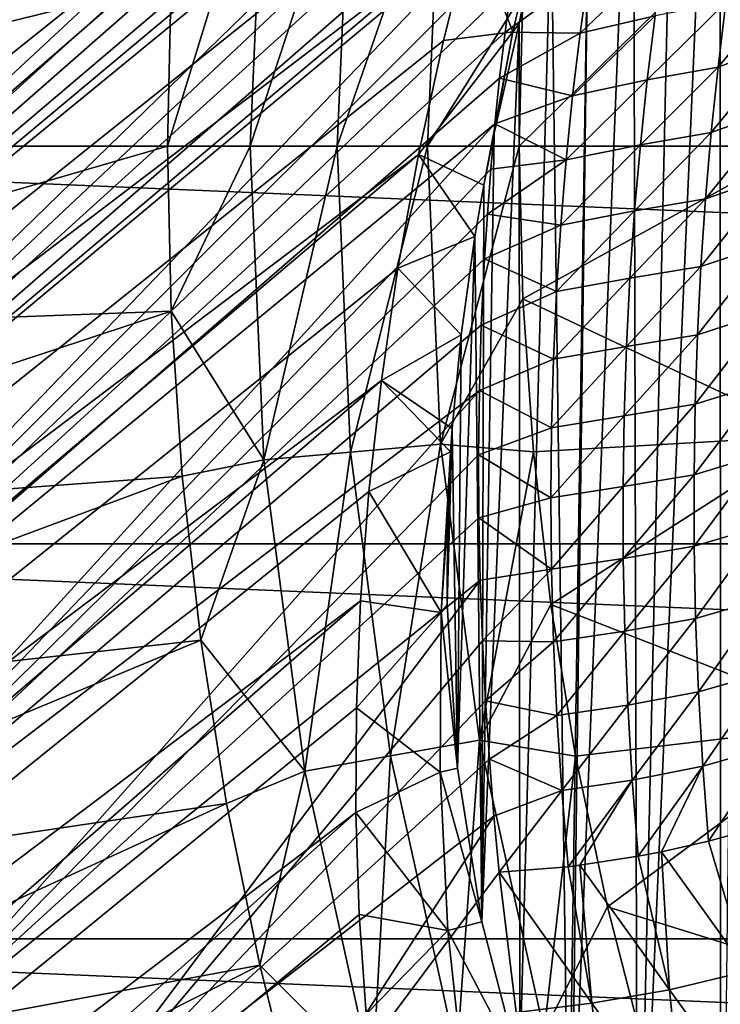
# Model space of a CAD drawing. Header units: metres. Extents: x -82 to 82, y -313 to 40.
# Tile 192 of 256: x -32.65 to -26.68, y -7.32 to 1.08. Entities that reach past the tile are written whole.
import ezdxf

# ---------------------------------------------------------------- set-up
doc = ezdxf.new("R2010")
doc.units = ezdxf.units.M
doc.layers.add('solid_505278_SW0001_CCC', color=7, linetype='CONTINUOUS')

msp = doc.modelspace()

# ---------------------------------------------------------------- linework, layer by layer
at = {"layer": 'solid_505278_SW0001_CCC'}
for points in [[(-24.399204, 11.825222, 22.163069), (-46.085339, -6.391057, 41.571404), (-45.347614, -5.772033, 42.946751)], [(-24.399204, 11.825222, 22.163069), (-24.414347, 11.792377, 21.751451), (-46.085339, -6.391057, 41.571404)], [(-24.414347, 11.792377, 21.751451), (-24.443445, 11.738517, 21.373863), (-46.085339, -6.391057, 41.571404)], [(-24.40004, 11.834177, 22.617208), (-24.399204, 11.825222, 22.163069), (-45.347614, -5.772033, 42.946751)], [(-24.419889, 11.814766, 23.12499), (-24.40004, 11.834177, 22.617208), (-45.347614, -5.772033, 42.946751)], [(-24.463089, 11.760331, 23.701271), (-24.419889, 11.814766, 23.12499), (-45.347614, -5.772033, 42.946751)], [(-24.535744, 11.661109, 24.365791), (-24.463089, 11.760331, 23.701271), (-45.347614, -5.772033, 42.946751)], [(-24.443445, 11.738517, 21.373863), (-24.485176, 11.665363, 21.023468), (-46.085339, -6.391057, 41.571404)], [(-24.485176, 11.665363, 21.023468), (-24.538759, 11.573708, 20.694605), (-46.085339, -6.391057, 41.571404)], [(-24.535744, 11.661109, 24.365791), (-45.347614, -5.772033, 42.946751), (-44.498169, -5.296072, 44.312996)], [(-24.585245, 11.590952, 24.737291), (-24.535744, 11.661109, 24.365791), (-44.498169, -5.296072, 44.312996)], [(-24.64493, 11.504698, 25.137722), (-24.585245, 11.590952, 24.737291), (-44.498169, -5.296072, 44.312996)], [(-24.538759, 11.573708, 20.694605), (-24.603949, 11.463471, 20.382605), (-46.085339, -6.391057, 41.571404)], [(-24.715132, 11.401088, 25.568035), (-24.64493, 11.504698, 25.137722), (-44.498169, -5.296072, 44.312996)], [(-24.603949, 11.463471, 20.382605), (-24.680977, 11.333761, 20.08354), (-46.085339, -6.391057, 41.571404)], [(-24.797245, 11.277765, 26.030989), (-24.715132, 11.401088, 25.568035), (-44.498169, -5.296072, 44.312996)], [(-24.680977, 11.333761, 20.08354), (-46.701576, -7.144948, 40.205154), (-46.085339, -6.391057, 41.571404)], [(-24.680977, 11.333761, 20.08354), (-24.770489, 11.182925, 19.794136), (-46.701576, -7.144948, 40.205154)], [(-24.891497, 11.133302, 26.527742), (-24.797245, 11.277765, 26.030989), (-44.498169, -5.296072, 44.312996)], [(-24.770489, 11.182925, 19.794136), (-24.873524, 11.008508, 19.511568), (-46.701576, -7.144948, 40.205154)], [(-24.891497, 11.133302, 26.527742), (-44.498169, -5.296072, 44.312996), (-43.545929, -4.968073, 45.655872)], [(-24.998737, 10.965531, 27.060566), (-24.891497, 11.133302, 26.527742), (-43.545929, -4.968073, 45.655872)], [(-24.873524, 11.008508, 19.511568), (-24.991585, 10.807069, 19.233332), (-46.701576, -7.144948, 40.205154)], [(-25.119638, 10.772171, 27.632076), (-24.998737, 10.965531, 27.060566), (-43.545929, -4.968073, 45.655872)], [(-24.991585, 10.807069, 19.233332), (-25.126675, 10.574016, 18.957235), (-46.701576, -7.144948, 40.205154)], [(-25.254251, 10.551459, 28.243357), (-25.119638, 10.772171, 27.632076), (-43.545929, -4.968073, 45.655872)], [(-25.126675, 10.574016, 18.957235), (-47.189945, -8.025766, 38.862278), (-46.701576, -7.144948, 40.205154)], [(-25.126675, 10.574016, 18.957235), (-25.28129, 10.303438, 18.681427), (-47.189945, -8.025766, 38.862278)], [(-25.403446, 10.300187, 28.89863), (-25.254251, 10.551459, 28.243357), (-43.545929, -4.968073, 45.655872)], [(-25.28129, 10.303438, 18.681427), (-25.458252, 9.988089, 18.404537), (-47.189945, -8.025766, 38.862278)], [(-25.567055, 10.016045, 29.599665), (-25.403446, 10.300187, 28.89863), (-43.545929, -4.968073, 45.655872)], [(-25.567055, 10.016045, 29.599665), (-43.545929, -4.968073, 45.655872), (-42.50259, -4.792206, 46.958755)], [(-25.684334, 9.806628, 30.094337), (-25.567055, 10.016045, 29.599665), (-42.50259, -4.792206, 46.958755)], [(-25.458252, 9.988089, 18.404537), (-25.660833, 9.618877, 18.125546), (-47.189945, -8.025766, 38.862278)], [(-25.807997, 9.580275, 30.611485), (-25.684334, 9.806628, 30.094337), (-42.50259, -4.792206, 46.958755)], [(-25.660833, 9.618877, 18.125546), (-25.892649, 9.184609, 17.844055), (-47.189945, -8.025766, 38.862278)], [(-25.93828, 9.335122, 31.153933), (-25.807997, 9.580275, 30.611485), (-42.50259, -4.792206, 46.958755)], [(-26.07469, 9.071055, 31.719942), (-25.93828, 9.335122, 31.153933), (-42.50259, -4.792206, 46.958755)], [(-25.892649, 9.184609, 17.844055), (-47.544315, -9.022715, 37.559395), (-47.189945, -8.025766, 38.862278)], [(-25.892649, 9.184609, 17.844055), (-26.15667, 8.673134, 17.5611), (-47.544315, -9.022715, 37.559395)], [(-26.217686, 8.784865, 32.315037), (-26.07469, 9.071055, 31.719942), (-42.50259, -4.792206, 46.958755)], [(-26.217686, 8.784865, 32.315037), (-42.50259, -4.792206, 46.958755), (-41.380653, -4.770455, 48.206146)], [(-26.368353, 8.472589, 32.944725), (-26.217686, 8.784865, 32.315037), (-41.380653, -4.770455, 48.206146)], [(-26.15667, 8.673134, 17.5611), (-26.301878, 8.383618, 17.41954), (-47.544315, -9.022715, 37.559395)], [(-26.524223, 8.136744, 33.60162), (-26.368353, 8.472589, 32.944725), (-41.380653, -4.770455, 48.206146)], [(-26.301878, 8.383618, 17.41954), (-26.455378, 8.070251, 17.27841), (-47.544315, -9.022715, 37.559395)], [(-26.455378, 8.070251, 17.27841), (-47.760555, -10.123828, 36.312004), (-47.544315, -9.022715, 37.559395)], [(-26.455378, 8.070251, 17.27841), (-26.987282, 6.926168, 16.854023), (-47.760555, -10.123828, 36.312004)], [(-26.6819, 7.781215, 34.276932), (-26.524223, 8.136744, 33.60162), (-41.380653, -4.770455, 48.206146)], [(-26.842745, 7.402322, 34.975056), (-26.6819, 7.781215, 34.276932), (-41.380653, -4.770455, 48.206146)], [(-26.842745, 7.402322, 34.975056), (-41.380653, -4.770455, 48.206146), (-40.192127, -4.903139, 49.384624)], [(-26.999832, 7.012664, 35.672523), (-26.842745, 7.402322, 34.975056), (-40.192127, -4.903139, 49.384624)], [(-27.150919, 6.617339, 36.360363), (-26.999832, 7.012664, 35.672523), (-40.192127, -4.903139, 49.384624)], [(-26.987282, 6.926168, 16.854023), (-27.285824, 6.237528, 16.651392), (-47.760555, -10.123828, 36.312004)], [(-27.296686, 6.215088, 37.040901), (-27.150919, 6.617339, 36.360363), (-40.192127, -4.903139, 49.384624)], [(-26.675877, -11.415083, 15), (-26.680199, 5.944746, 15), (-26.466429, 6.433472, 15)], [(-27.285824, 6.237528, 16.651392), (-47.836273, -11.31734, 35.13353), (-47.760555, -10.123828, 36.312004)], [(-27.285824, 6.237528, 16.651392), (-27.598259, 5.472387, 16.461166), (-47.836273, -11.31734, 35.13353)], [(-27.434256, 5.811884, 37.705105), (-27.296686, 6.215088, 37.040901), (-40.192127, -4.903139, 49.384624)], [(-27.384909, -10.23778, 15), (-27.042322, 5.082433, 15), (-26.680199, 5.944746, 15)], [(-26.675877, -11.415083, 15), (-27.384909, -10.23778, 15), (-26.680199, 5.944746, 15)], [(-27.564514, 5.407162, 38.354309), (-27.434256, 5.811884, 37.705105), (-40.192127, -4.903139, 49.384624)], [(-27.598259, 5.472387, 16.461166), (-27.91514, 4.639678, 16.288202), (-47.836273, -11.31734, 35.13353)], [(-27.564514, 5.407162, 38.354309), (-40.192127, -4.903139, 49.384624), (-38.952679, -5.188478, 50.478672)], [(-27.68718, 5.001228, 38.988853), (-27.564514, 5.407162, 38.354309), (-38.952679, -5.188478, 50.478672)], [(-27.384909, -10.23778, 15), (-27.420057, 4.119402, 15), (-27.042322, 5.082433, 15)], [(-27.802263, 4.594431, 39.608742), (-27.68718, 5.001228, 38.988853), (-38.952679, -5.188478, 50.478672)], [(-27.91514, 4.639678, 16.288202), (-47.770496, -12.587506, 34.039482), (-47.836273, -11.31734, 35.13353)], [(-27.91514, 4.639678, 16.288202), (-28.226326, 3.751992, 16.136257), (-47.770496, -12.587506, 34.039482)], [(-27.90999, 4.187252, 40.213665), (-27.802263, 4.594431, 39.608742), (-38.952679, -5.188478, 50.478672)], [(-28.010035, 3.780745, 40.802685), (-27.90999, 4.187252, 40.213665), (-38.952679, -5.188478, 50.478672)], [(-27.949022, -9.060345, 15), (-27.789658, 3.085094, 15), (-27.420057, 4.119402, 15)], [(-27.384909, -10.23778, 15), (-27.949022, -9.060345, 15), (-27.420057, 4.119402, 15)], [(-28.010035, 3.780745, 40.802685), (-38.952679, -5.188478, 50.478672), (-37.674995, -5.623546, 51.4771)], [(-28.102737, 3.375122, 41.375946), (-28.010035, 3.780745, 40.802685), (-37.674995, -5.623546, 51.4771)], [(-28.226326, 3.751992, 16.136257), (-28.522213, 2.824004, 16.007748), (-47.770496, -12.587506, 34.039482)], [(-39.855892, 3.392345, -279.5), (40, 0, -279.5), (-40, 0, -279.5)], [(-39.855892, 3.392345, -279.5), (39.855892, 3.392345, -279.5), (40, 0, -279.5)], [(-28.188229, 2.970573, 41.933693), (-28.102737, 3.375122, 41.375946), (-37.674995, -5.623546, 51.4771)], [(-27.973604, -9.00159, 15), (-28.12125, 2.038386, 15), (-27.789658, 3.085094, 15)], [(-27.949022, -9.060345, 15), (-27.973604, -9.00159, 15), (-27.789658, 3.085094, 15)], [(-28.266645, 2.567394, 42.475975), (-28.188229, 2.970573, 41.933693), (-37.674995, -5.623546, 51.4771)], [(-28.522213, 2.824004, 16.007748), (-28.794975, 1.869844, 15.903681), (-47.770496, -12.587506, 34.039482)], [(-30.571627, 2.674671, -257.956726), (-31.360697, 1.408367, -258.303833), (-31.392305, 0, -258.303833)], [(-30.571627, 2.674671, -257.956726), (-31.392305, 0, -258.303833), (-30.688406, 0, -257.956726)], [(-29.830513, 2.609832, -257.704254), (-30.571627, 2.674671, -257.956726), (-30.688406, 0, -257.956726)], [(-29.830513, 2.609832, -257.704254), (-30.688406, 0, -257.956726), (-29.94446, 0, -257.704254)], [(-29.062889, 2.542673, -257.551117), (-29.830513, 2.609832, -257.704254), (-29.94446, 0, -257.704254)], [(-28.338234, 2.165847, 43.002872), (-28.266645, 2.567394, 42.475975), (-37.674995, -5.623546, 51.4771)], [(-29.062889, 2.542673, -257.551117), (-29.94446, 0, -257.704254), (-29.173904, 0, -257.551117)], [(-29.062889, 2.542673, -257.551117), (-29.173904, 0, -257.551117), (-28.362389, 1.303037, -257.5)], [(-25.882271, 2.471432, -257.5), (-28.362389, 1.303037, -257.5), (-28.392305, 0, -257.5)], [(-26, 0, -257.5), (-25.882271, 2.471432, -257.5), (-28.392305, 0, -257.5)], [(-28.446243, 0.97361, 15.053558), (-28.794975, 1.869844, 15.903681), (-28.145662, 2.264477, 15.153459)], [(-28.446243, 0.97361, 15.053558), (-28.145662, 2.264477, 15.153459), (-28.39287, 1.044979, 15)], [(-28.145662, 2.264477, 15.153459), (-28.12125, 2.038386, 15), (-28.39287, 1.044979, 15)], [(-28.338234, 2.165847, 43.002872), (-37.674995, -5.623546, 51.4771), (-36.375652, -6.202733, 52.36692)], [(-28.403173, 1.766146, 43.514542), (-28.338234, 2.165847, 43.002872), (-36.375652, -6.202733, 52.36692)], [(-28.387667, -7.8601, 15), (-28.39287, 1.044979, 15), (-28.12125, 2.038386, 15)], [(-27.973604, -9.00159, 15), (-28.387667, -7.8601, 15), (-28.12125, 2.038386, 15)], [(-28.794975, 1.869844, 15.903681), (-47.563908, -13.921329, 33.041054), (-47.770496, -12.587506, 34.039482)], [(-28.794975, 1.869844, 15.903681), (-29.038921, 0.901737, 15.823969), (-47.563908, -13.921329, 33.041054)], [(-28.446243, 0.97361, 15.053558), (-29.038921, 0.901737, 15.823969), (-28.794975, 1.869844, 15.903681)], [(-28.46163, 1.368612, 44.01099), (-28.403173, 1.766146, 43.514542), (-36.375652, -6.202733, 52.36692)], [(-31.360697, 1.408367, -258.303833), (-36.964783, 1.613924, -261.541443), (-37, 0, -261.541443)], [(-27.872841, 0.964681, 44.630257), (-27.233601, 1.111851, 44.705132), (-27.15729, 1.648152, 44.102726)], [(-27.872841, 0.964681, 44.630257), (-27.15729, 1.648152, 44.102726), (-27.799858, 1.490752, 44.015133)], [(-27.799858, 1.490752, 44.015133), (-28.46163, 1.368612, 44.01099), (-28.513885, 0.973342, 44.4925)], [(-27.872841, 0.964681, 44.630257), (-27.799858, 1.490752, 44.015133), (-28.513885, 0.973342, 44.4925)], [(-26.051323, 1.454548, 45.130932), (-26.630426, 1.223612, 44.929951), (-26.69705, 0.673887, 45.501839)], [(-26.116629, 0.895082, 45.689396), (-26.051323, 1.454548, 45.130932), (-26.69705, 0.673887, 45.501839)], [(-31.360697, 1.408367, -258.303833), (-37, 0, -261.541443), (-31.392305, 0, -258.303833)], [(-28.513885, 0.973342, 44.4925), (-28.46163, 1.368612, 44.01099), (-36.375652, -6.202733, 52.36692)], [(-29.173904, 0, -257.551117), (-28.392305, 0, -257.5), (-28.362389, 1.303037, -257.5)], [(-27.301245, 0.566464, 45.298729), (-26.69705, 0.673887, 45.501839), (-26.630426, 1.223612, 44.929951)], [(-27.233601, 1.111851, 44.705132), (-27.301245, 0.566464, 45.298729), (-26.630426, 1.223612, 44.929951)], [(-27.93713, 0.428843, 45.236885), (-27.301245, 0.566464, 45.298729), (-27.233601, 1.111851, 44.705132)], [(-27.93713, 0.428843, 45.236885), (-27.233601, 1.111851, 44.705132), (-27.872841, 0.964681, 44.630257)], [(-28.710794, -6.61439, 15), (-28.606955, 0.111655, 15), (-28.39287, 1.044979, 15)], [(-28.387667, -7.8601, 15), (-28.710794, -6.61439, 15), (-28.39287, 1.044979, 15)], [(-28.446243, 0.97361, 15.053558), (-28.39287, 1.044979, 15), (-28.606955, 0.111655, 15)], [(-28.560106, 0.580571, 44.959183), (-28.513885, 0.973342, 44.4925), (-36.375652, -6.202733, 52.36692)], [(-28.446243, 0.97361, 15.053558), (-28.694395, -0.334098, 15), (-29.250359, -0.070497, 15.767842)], [(-28.446243, 0.97361, 15.053558), (-29.250359, -0.070497, 15.767842), (-29.038921, 0.901737, 15.823969)], [(-28.446243, 0.97361, 15.053558), (-28.606955, 0.111655, 15), (-28.694395, -0.334098, 15)], [(-27.872841, 0.964681, 44.630257), (-28.513885, 0.973342, 44.4925), (-28.560106, 0.580571, 44.959183)], [(-27.93713, 0.428843, 45.236885), (-27.872841, 0.964681, 44.630257), (-28.560106, 0.580571, 44.959183)], [(-29.038921, 0.901737, 15.823969), (-29.250359, -0.070497, 15.767842), (-47.563908, -13.921329, 33.041054)], [(-26.116629, 0.895082, 45.689396), (-26.69705, 0.673887, 45.501839), (-26.754938, 0.115842, 46.064064)], [(-26.17329, 0.327983, 46.237919), (-26.116629, 0.895082, 45.689396), (-26.754938, 0.115842, 46.064064)], [(-27.359924, 0.011856, 45.88282), (-26.754938, 0.115842, 46.064064), (-26.69705, 0.673887, 45.501839)], [(-27.301245, 0.566464, 45.298729), (-27.359924, 0.011856, 45.88282), (-26.69705, 0.673887, 45.501839)], [(-28.600492, 0.190526, 45.41116), (-28.560106, 0.580571, 44.959183), (-36.375652, -6.202733, 52.36692)], [(-27.93713, 0.428843, 45.236885), (-28.560106, 0.580571, 44.959183), (-28.600492, 0.190526, 45.41116)], [(-27.992432, -0.11692, 45.834332), (-27.359924, 0.011856, 45.88282), (-27.301245, 0.566464, 45.298729)], [(-27.992432, -0.11692, 45.834332), (-27.301245, 0.566464, 45.298729), (-27.93713, 0.428843, 45.236885)], [(-27.992432, -0.11692, 45.834332), (-27.93713, 0.428843, 45.236885), (-28.600492, 0.190526, 45.41116)], [(-26.17329, 0.327983, 46.237919), (-26.754938, 0.115842, 46.064064), (-26.80378, -0.450615, 46.615887)], [(-26.220989, -0.246817, 46.775772), (-26.17329, 0.327983, 46.237919), (-26.80378, -0.450615, 46.615887)], [(-28.600492, 0.190526, 45.41116), (-36.375652, -6.202733, 52.36692), (-35.068981, -6.919559, 53.138409)], [(-28.635345, -0.196711, 45.848717), (-28.600492, 0.190526, 45.41116), (-35.068981, -6.919559, 53.138409)], [(-27.992432, -0.11692, 45.834332), (-28.600492, 0.190526, 45.41116), (-28.635345, -0.196711, 45.848717)], [(-28.710794, -6.61439, 15), (-28.694395, -0.334098, 15), (-28.606955, 0.111655, 15)], [(-27.409323, -0.552096, 46.456665), (-26.80378, -0.450615, 46.615887), (-26.754938, 0.115842, 46.064064)], [(-27.359924, 0.011856, 45.88282), (-27.409323, -0.552096, 46.456665), (-26.754938, 0.115842, 46.064064)], [(-30.688406, 0, -257.956726), (-31.392305, 0, -258.303833), (-31.360697, -1.408363, -258.303833)], [(-30.571627, -2.674671, -257.956726), (-30.688406, 0, -257.956726), (-31.360697, -1.408363, -258.303833)], [(-29.94446, 0, -257.704254), (-30.688406, 0, -257.956726), (-30.571627, -2.674671, -257.956726)], [(-29.830513, -2.609832, -257.704254), (-29.94446, 0, -257.704254), (-30.571627, -2.674671, -257.956726)], [(-29.173904, 0, -257.551117), (-29.94446, 0, -257.704254), (-29.830513, -2.609832, -257.704254)], [(-29.062889, -2.542673, -257.551117), (-29.173904, 0, -257.551117), (-29.830513, -2.609832, -257.704254)], [(-29.062889, -2.542673, -257.551117), (-28.392305, 0, -257.5), (-29.173904, 0, -257.551117)], [(-26, 0, -257.5), (-28.392305, 0, -257.5), (-28.362389, -1.303031, -257.5)], [(-25.882271, -2.471432, -257.5), (-26, 0, -257.5), (-28.362389, -1.303031, -257.5)], [(-28.038443, -0.672757, 46.421852), (-27.409323, -0.552096, 46.456665), (-27.359924, 0.011856, 45.88282)], [(-28.038443, -0.672757, 46.421852), (-27.359924, 0.011856, 45.88282), (-27.992432, -0.11692, 45.834332)], [(-29.250359, -0.070497, 15.767842), (-47.219147, -15.301506, 32.15123), (-47.563908, -13.921329, 33.041054)], [(-29.250359, -0.070497, 15.767842), (-29.427204, -1.039332, 15.734186), (-47.219147, -15.301506, 32.15123)], [(39.855892, -3.392345, -279.5), (-39.855892, -3.392345, -279.5), (-40, 0, -279.5)], [(40, 0, -279.5), (39.855892, -3.392345, -279.5), (-40, 0, -279.5)], [(-31.392305, 0, -258.303833), (-37, 0, -261.541443), (-36.964787, -1.613876, -261.541443)], [(-31.360697, -1.408363, -258.303833), (-31.392305, 0, -258.303833), (-36.964787, -1.613876, -261.541443)], [(-29.250359, -0.070497, 15.767842), (-28.770296, -0.770504, 15), (-29.427204, -1.039332, 15.734186)], [(-29.250359, -0.070497, 15.767842), (-28.694395, -0.334098, 15), (-28.770296, -0.770504, 15)], [(-29.062889, -2.542673, -257.551117), (-28.362389, -1.303031, -257.5), (-28.392305, 0, -257.5)], [(-27.992432, -0.11692, 45.834332), (-28.635345, -0.196711, 45.848717), (-28.664743, -0.580826, 46.271881)], [(-28.038443, -0.672757, 46.421852), (-27.992432, -0.11692, 45.834332), (-28.664743, -0.580826, 46.271881)], [(-28.664743, -0.580826, 46.271881), (-28.635345, -0.196711, 45.848717), (-35.068981, -6.919559, 53.138409)], [(-26.220989, -0.246817, 46.775772), (-26.80378, -0.450615, 46.615887), (-26.84326, -1.025556, 47.156494)], [(-26.259401, -0.829358, 47.302139), (-26.220989, -0.246817, 46.775772), (-26.84326, -1.025556, 47.156494)], [(-28.710794, -6.61439, 15), (-28.770296, -0.770504, 15), (-28.694395, -0.334098, 15)], [(-27.449123, -1.125502, 47.019417), (-26.84326, -1.025556, 47.156494), (-26.80378, -0.450615, 46.615887)], [(-27.409323, -0.552096, 46.456665), (-27.449123, -1.125502, 47.019417), (-26.80378, -0.450615, 46.615887)], [(-28.689016, -0.96176, 46.680954), (-28.664743, -0.580826, 46.271881), (-35.068981, -6.919559, 53.138409)], [(-28.038443, -0.672757, 46.421852), (-28.664743, -0.580826, 46.271881), (-28.689016, -0.96176, 46.680954)], [(-28.074848, -1.238811, 46.998615), (-27.449123, -1.125502, 47.019417), (-27.409323, -0.552096, 46.456665)], [(-28.074848, -1.238811, 46.998615), (-27.409323, -0.552096, 46.456665), (-28.038443, -0.672757, 46.421852)], [(-28.074848, -1.238811, 46.998615), (-28.038443, -0.672757, 46.421852), (-28.689016, -0.96176, 46.680954)], [(-29.427204, -1.039332, 15.734186), (-28.770296, -0.770504, 15), (-28.888224, -1.608283, 15)], [(-28.919472, -5.304351, 15), (-28.888224, -1.608283, 15), (-28.770296, -0.770504, 15)], [(-28.710794, -6.61439, 15), (-28.919472, -5.304351, 15), (-28.770296, -0.770504, 15)], [(-26.259401, -0.829358, 47.302139), (-26.84326, -1.025556, 47.156494), (-26.873055, -1.609025, 47.684998)], [(-26.2882, -1.419652, 47.816139), (-26.259401, -0.829358, 47.302139), (-26.873055, -1.609025, 47.684998)], [(-28.716133, -1.526741, 47.268463), (-28.689016, -0.96176, 46.680954), (-35.068981, -6.919559, 53.138409)], [(-28.074848, -1.238811, 46.998615), (-28.689016, -0.96176, 46.680954), (-28.716133, -1.526741, 47.268463)], [(-29.427204, -1.039332, 15.734186), (-29.568556, -1.999146, 15.721783), (-47.219147, -15.301506, 32.15123)], [(-29.427204, -1.039332, 15.734186), (-28.888224, -1.608283, 15), (-29.568556, -1.999146, 15.721783)], [(-27.478992, -1.70845, 47.570175), (-26.873055, -1.609025, 47.684998), (-26.84326, -1.025556, 47.156494)], [(-27.449123, -1.125502, 47.019417), (-27.478992, -1.70845, 47.570175), (-26.84326, -1.025556, 47.156494)], [(-28.101316, -1.81521, 47.56374), (-27.478992, -1.70845, 47.570175), (-27.449123, -1.125502, 47.019417)], [(-28.101316, -1.81521, 47.56374), (-27.449123, -1.125502, 47.019417), (-28.074848, -1.238811, 46.998615)], [(-28.101316, -1.81521, 47.56374), (-28.074848, -1.238811, 46.998615), (-28.716133, -1.526741, 47.268463)], [(-29.062889, -2.542673, -257.551117), (-28.272367, -2.606963, -257.5), (-28.362389, -1.303031, -257.5)], [(-25.882271, -2.471432, -257.5), (-28.362389, -1.303031, -257.5), (-28.272367, -2.606963, -257.5)], [(-31.360697, -1.408363, -258.303833), (-36.964787, -1.613876, -261.541443), (-36.859211, -3.224696, -261.541443)], [(-31.265936, -2.81391, -258.303833), (-31.360697, -1.408363, -258.303833), (-36.859211, -3.224696, -261.541443)], [(-30.571627, -2.674671, -257.956726), (-31.360697, -1.408363, -258.303833), (-31.265936, -2.81391, -258.303833)], [(-26.2882, -1.419652, 47.816139), (-26.873055, -1.609025, 47.684998), (-26.892822, -2.201033, 48.200417)], [(-26.307045, -2.017667, 48.316788), (-26.2882, -1.419652, 47.816139), (-26.892822, -2.201033, 48.200417)], [(-28.732809, -2.08359, 47.825283), (-28.716133, -1.526741, 47.268463), (-35.068981, -6.919559, 53.138409)], [(-28.101316, -1.81521, 47.56374), (-28.716133, -1.526741, 47.268463), (-28.732809, -2.08359, 47.825283)], [(-29.568556, -1.999146, 15.721783), (-28.888224, -1.608283, 15), (-28.965097, -2.408262, 15)], [(-28.919472, -5.304351, 15), (-28.965097, -2.408262, 15), (-28.888224, -1.608283, 15)], [(-27.498579, -2.300999, 48.107941), (-26.892822, -2.201033, 48.200417), (-26.873055, -1.609025, 47.684998)], [(-27.478992, -1.70845, 47.570175), (-27.498579, -2.300999, 48.107941), (-26.873055, -1.609025, 47.684998)], [(-28.117495, -2.402063, 48.116222), (-27.498579, -2.300999, 48.107941), (-27.478992, -1.70845, 47.570175)], [(-28.117495, -2.402063, 48.116222), (-27.478992, -1.70845, 47.570175), (-28.101316, -1.81521, 47.56374)], [(-28.117495, -2.402063, 48.116222), (-28.101316, -1.81521, 47.56374), (-28.732809, -2.08359, 47.825283)], [(-29.568556, -1.999146, 15.721783), (-46.740112, -16.712803, 31.379744), (-47.219147, -15.301506, 32.15123)], [(-29.568556, -1.999146, 15.721783), (-29.674345, -2.945798, 15.729449), (-46.740112, -16.712803, 31.379744)], [(-29.568556, -1.999146, 15.721783), (-28.978559, -2.606263, 15), (-29.674345, -2.945798, 15.729449)], [(-29.568556, -1.999146, 15.721783), (-28.965097, -2.408262, 15), (-28.978559, -2.606263, 15)], [(-28.732809, -2.08359, 47.825283), (-35.068981, -6.919559, 53.138409), (-33.770077, -7.765861, 53.782539)], [(-28.739555, -2.631669, 48.351971), (-28.732809, -2.08359, 47.825283), (-33.770077, -7.765861, 53.782539)], [(-28.117495, -2.402063, 48.116222), (-28.732809, -2.08359, 47.825283), (-28.739555, -2.631669, 48.351971)], [(-26.307045, -2.017667, 48.316788), (-26.892822, -2.201033, 48.200417), (-26.902214, -2.801546, 48.701679)], [(-26.31559, -2.623321, 48.803013), (-26.307045, -2.017667, 48.316788), (-26.902214, -2.801546, 48.701679)], [(-27.507515, -2.903174, 48.631611), (-26.902214, -2.801546, 48.701679), (-26.892822, -2.201033, 48.200417)], [(-27.498579, -2.300999, 48.107941), (-27.507515, -2.903174, 48.631611), (-26.892822, -2.201033, 48.200417)], [(-28.123009, -2.999454, 48.654995), (-27.507515, -2.903174, 48.631611), (-27.498579, -2.300999, 48.107941)], [(-28.123009, -2.999454, 48.654995), (-27.498579, -2.300999, 48.107941), (-28.117495, -2.402063, 48.116222)], [(-29.00824, -3.910168, 15), (-28.978559, -2.606263, 15), (-28.965097, -2.408262, 15)], [(-28.919472, -5.304351, 15), (-29.00824, -3.910168, 15), (-28.965097, -2.408262, 15)], [(-28.123009, -2.999454, 48.654995), (-28.117495, -2.402063, 48.116222), (-28.739555, -2.631669, 48.351971)], [(-25.882271, -2.471432, -257.5), (-28.272367, -2.606963, -257.5), (-28.122046, -3.908137, -257.5)], [(-25.530142, -4.920547, -257.5), (-25.882271, -2.471432, -257.5), (-28.122046, -3.908137, -257.5)], [(-29.062889, -2.542673, -257.551117), (-29.830513, -2.609832, -257.704254), (-29.489536, -5.199801, -257.704254)], [(-28.730688, -5.065995, -257.551117), (-29.062889, -2.542673, -257.551117), (-29.489536, -5.199801, -257.704254)], [(-28.730688, -5.065995, -257.551117), (-28.272367, -2.606963, -257.5), (-29.062889, -2.542673, -257.551117)], [(-28.737202, -3.170725, 48.849476), (-28.739555, -2.631669, 48.351971), (-33.770077, -7.765861, 53.782539)], [(-30.571627, -2.674671, -257.956726), (-31.265936, -2.81391, -258.303833), (-31.10821, -4.213805, -258.303833)], [(-30.222179, -5.328986, -257.956726), (-30.571627, -2.674671, -257.956726), (-31.10821, -4.213805, -258.303833)], [(-29.830513, -2.609832, -257.704254), (-30.571627, -2.674671, -257.956726), (-30.222179, -5.328986, -257.956726)], [(-29.489536, -5.199801, -257.704254), (-29.830513, -2.609832, -257.704254), (-30.222179, -5.328986, -257.956726)], [(-29.05794, -3.975826, 15.057386), (-29.674345, -2.945798, 15.729449), (-28.978559, -2.606263, 15)], [(-29.05794, -3.975826, 15.057386), (-28.978559, -2.606263, 15), (-29.004192, -3.174282, 15)], [(-29.00824, -3.910168, 15), (-29.004192, -3.174282, 15), (-28.978559, -2.606263, 15)], [(-28.123009, -2.999454, 48.654995), (-28.739555, -2.631669, 48.351971), (-28.737202, -3.170725, 48.849476)], [(-28.730688, -5.065995, -257.551117), (-28.122046, -3.908137, -257.5), (-28.272367, -2.606963, -257.5)], [(-26.31559, -2.623321, 48.803013), (-26.902214, -2.801546, 48.701679), (-26.90086, -3.410481, 49.187622)], [(-26.313469, -3.236474, 49.273655), (-26.31559, -2.623321, 48.803013), (-26.90086, -3.410481, 49.187622)], [(-31.265936, -2.81391, -258.303833), (-36.859211, -3.224696, -261.541443), (-36.683472, -4.829391, -261.541443)], [(-31.10821, -4.213805, -258.303833), (-31.265936, -2.81391, -258.303833), (-36.683472, -4.829391, -261.541443)], [(-27.507515, -2.903174, 48.631611), (-27.505407, -3.514957, 49.139992), (-26.902214, -2.801546, 48.701679)], [(-27.505407, -3.514957, 49.139992), (-26.90086, -3.410481, 49.187622), (-26.902214, -2.801546, 48.701679)], [(-28.117451, -3.607434, 49.178856), (-27.507515, -2.903174, 48.631611), (-28.123009, -2.999454, 48.654995)], [(-28.117451, -3.607434, 49.178856), (-27.505407, -3.514957, 49.139992), (-27.507515, -2.903174, 48.631611)], [(-29.674345, -2.945798, 15.729449), (-29.74506, -3.876308, 15.756105), (-46.740112, -16.712803, 31.379744)], [(-29.05794, -3.975826, 15.057386), (-29.74506, -3.876308, 15.756105), (-29.674345, -2.945798, 15.729449)], [(-28.117451, -3.607434, 49.178856), (-28.123009, -2.999454, 48.654995), (-28.737202, -3.170725, 48.849476)], [(-28.726219, -3.700184, 49.318398), (-28.737202, -3.170725, 48.849476), (-33.770077, -7.765861, 53.782539)], [(-29.05794, -3.975826, 15.057386), (-29.004192, -3.174282, 15), (-29.00824, -3.910168, 15)], [(-28.117451, -3.607434, 49.178856), (-28.737202, -3.170725, 48.849476), (-28.726219, -3.700184, 49.318398)], [(-26.313469, -3.236474, 49.273655), (-26.90086, -3.410481, 49.187622), (-26.888365, -4.027678, 49.65694)], [(-26.300308, -3.856899, 49.727425), (-26.313469, -3.236474, 49.273655), (-26.888365, -4.027678, 49.65694)], [(39.424614, -6.760169, -279.5), (-39.424614, -6.760169, -279.5), (-39.855892, -3.392345, -279.5)], [(39.855892, -3.392345, -279.5), (39.424614, -6.760169, -279.5), (-39.855892, -3.392345, -279.5)], [(-27.505407, -3.514957, 49.139992), (-27.491835, -4.136265, 49.631744), (-26.90086, -3.410481, 49.187622)], [(-27.491835, -4.136265, 49.631744), (-26.888365, -4.027678, 49.65694), (-26.90086, -3.410481, 49.187622)], [(-28.100382, -4.226003, 49.686489), (-27.505407, -3.514957, 49.139992), (-28.117451, -3.607434, 49.178856)], [(-28.100382, -4.226003, 49.686489), (-27.491835, -4.136265, 49.631744), (-27.505407, -3.514957, 49.139992)], [(-28.117451, -3.607434, 49.178856), (-28.726219, -3.700184, 49.318398), (-28.707253, -4.219639, 49.759521)], [(-28.100382, -4.226003, 49.686489), (-28.117451, -3.607434, 49.178856), (-28.707253, -4.219639, 49.759521)], [(-28.726219, -3.700184, 49.318398), (-33.770077, -7.765861, 53.782539), (-32.495514, -8.730749, 54.29118)], [(-28.707253, -4.219639, 49.759521), (-28.726219, -3.700184, 49.318398), (-32.495514, -8.730749, 54.29118)], [(-26.300308, -3.856899, 49.727425), (-26.888365, -4.027678, 49.65694), (-26.864321, -4.652903, 50.108246)], [(-26.275709, -4.484285, 50.16293), (-26.300308, -3.856899, 49.727425), (-26.864321, -4.652903, 50.108246)], [(-29.74506, -3.876308, 15.756105), (-46.132221, -18.138931, 30.735613), (-46.740112, -16.712803, 31.379744)], [(-29.74506, -3.876308, 15.756105), (-29.781553, -4.78854, 15.800815), (-46.132221, -18.138931, 30.735613)], [(-29.05794, -3.975826, 15.057386), (-29.781553, -4.78854, 15.800815), (-29.74506, -3.876308, 15.756105)], [(-29.05794, -3.975826, 15.057386), (-29.00824, -3.910168, 15), (-28.919472, -5.304351, 15)], [(-28.730688, -5.065995, -257.551117), (-27.911524, -5.202866, -257.5), (-28.122046, -3.908137, -257.5)], [(-25.530142, -4.920547, -257.5), (-28.122046, -3.908137, -257.5), (-27.911524, -5.202866, -257.5)], [(-29.05794, -3.975826, 15.057386), (-29.066454, -5.339296, 15.159403), (-29.781553, -4.78854, 15.800815)], [(-29.05794, -3.975826, 15.057386), (-28.919472, -5.304351, 15), (-29.066454, -5.339296, 15.159403)], [(-27.491835, -4.136265, 49.631744), (-27.466349, -4.766947, 50.105419), (-26.888365, -4.027678, 49.65694)], [(-27.466349, -4.766947, 50.105419), (-26.864321, -4.652903, 50.108246), (-26.888365, -4.027678, 49.65694)], [(-28.071333, -4.85511, 50.176449), (-27.491835, -4.136265, 49.631744), (-28.100382, -4.226003, 49.686489)], [(-28.071333, -4.85511, 50.176449), (-27.466349, -4.766947, 50.105419), (-27.491835, -4.136265, 49.631744)], [(-31.10821, -4.213805, -258.303833), (-36.683472, -4.829391, -261.541443), (-36.437901, -6.424902, -261.541443)], [(-30.887833, -5.605227, -258.303833), (-31.10821, -4.213805, -258.303833), (-36.437901, -6.424902, -261.541443)], [(-28.680946, -4.728754, 50.173687), (-28.707253, -4.219639, 49.759521), (-32.495514, -8.730749, 54.29118)], [(-30.222179, -5.328986, -257.956726), (-31.10821, -4.213805, -258.303833), (-30.887833, -5.605227, -258.303833)], [(-28.100382, -4.226003, 49.686489), (-28.707253, -4.219639, 49.759521), (-28.680946, -4.728754, 50.173687)], [(-28.071333, -4.85511, 50.176449), (-28.100382, -4.226003, 49.686489), (-28.680946, -4.728754, 50.173687)], [(-26.275709, -4.484285, 50.16293), (-26.864321, -4.652903, 50.108246), (-26.828287, -5.285833, 50.539993)], [(-26.239267, -5.118221, 50.578667), (-26.275709, -4.484285, 50.16293), (-26.828287, -5.285833, 50.539993)], [(-27.466349, -4.766947, 50.105419), (-27.428465, -5.406775, 50.559418), (-26.864321, -4.652903, 50.108246)], [(-27.428465, -5.406775, 50.559418), (-26.828287, -5.285833, 50.539993), (-26.864321, -4.652903, 50.108246)], [(-28.647684, -5.227032, 50.561554), (-28.680946, -4.728754, 50.173687), (-32.495514, -8.730749, 54.29118)], [(-28.071333, -4.85511, 50.176449), (-28.680946, -4.728754, 50.173687), (-28.647684, -5.227032, 50.561554)], [(-28.029779, -5.49464, 50.647129), (-27.466349, -4.766947, 50.105419), (-28.071333, -4.85511, 50.176449)], [(-28.029779, -5.49464, 50.647129), (-27.428465, -5.406775, 50.559418), (-27.466349, -4.766947, 50.105419)], [(-29.781553, -4.78854, 15.800815), (-29.784897, -5.681079, 15.862787), (-46.132221, -18.138931, 30.735613)], [(-29.066454, -5.339296, 15.159403), (-29.784897, -5.681079, 15.862787), (-29.781553, -4.78854, 15.800815)], [(-28.029779, -5.49464, 50.647129), (-28.071333, -4.85511, 50.176449), (-28.647684, -5.227032, 50.561554)], [(-25.530142, -4.920547, -257.5), (-27.911524, -5.202866, -257.5), (-27.641197, -6.487464, -257.5)], [(-24.946812, -7.325066, -257.5), (-25.530142, -4.920547, -257.5), (-27.641197, -6.487464, -257.5)], [(-28.730688, -5.065995, -257.551117), (-29.489536, -5.199801, -257.704254), (-28.924128, -7.750196, -257.704254)], [(-28.179829, -7.550762, -257.551117), (-28.730688, -5.065995, -257.551117), (-28.924128, -7.750196, -257.704254)], [(-28.179829, -7.550762, -257.551117), (-27.911524, -5.202866, -257.5), (-28.730688, -5.065995, -257.551117)], [(-26.239267, -5.118221, 50.578667), (-26.828287, -5.285833, 50.539993), (-26.779797, -5.925991, 50.950508)], [(-26.485006, -5.847145, 50.953693), (-26.239267, -5.118221, 50.578667), (-26.779797, -5.925991, 50.950508)], [(-29.489536, -5.199801, -257.704254), (-30.222179, -5.328986, -257.956726), (-29.642723, -7.942744, -257.956726)], [(-28.924128, -7.750196, -257.704254), (-29.489536, -5.199801, -257.704254), (-29.642723, -7.942744, -257.956726)], [(-28.179829, -7.550762, -257.551117), (-27.641197, -6.487464, -257.5), (-27.911524, -5.202866, -257.5)], [(-28.608265, -5.714841, 50.924538), (-28.647684, -5.227032, 50.561554), (-32.495514, -8.730749, 54.29118)], [(-28.029779, -5.49464, 50.647129), (-28.647684, -5.227032, 50.561554), (-28.608265, -5.714841, 50.924538)], [(-27.428465, -5.406775, 50.559418), (-27.377663, -6.055377, 50.99197), (-26.828287, -5.285833, 50.539993)], [(-27.377663, -6.055377, 50.99197), (-27.178764, -6.016818, 50.971134), (-26.828287, -5.285833, 50.539993)], [(-27.178764, -6.016818, 50.971134), (-26.779797, -5.925991, 50.950508), (-26.828287, -5.285833, 50.539993)], [(-30.222179, -5.328986, -257.956726), (-30.887833, -5.605227, -258.303833), (-30.605251, -6.985368, -258.303833)], [(-29.642723, -7.942744, -257.956726), (-30.222179, -5.328986, -257.956726), (-30.605251, -6.985368, -258.303833)], [(-29.066454, -5.339296, 15.159403), (-29.001062, -6.687491, 15.305003), (-29.784897, -5.681079, 15.862787)], [(-29.066454, -5.339296, 15.159403), (-28.919472, -5.304351, 15), (-28.710794, -6.61439, 15)], [(-29.066454, -5.339296, 15.159403), (-28.710794, -6.61439, 15), (-29.001062, -6.687491, 15.305003)], [(-27.975166, -6.144347, 51.096745), (-27.428465, -5.406775, 50.559418), (-28.029779, -5.49464, 50.647129)], [(-27.876081, -6.132401, 51.074959), (-27.428465, -5.406775, 50.559418), (-27.975166, -6.144347, 51.096745)], [(-27.876081, -6.132401, 51.074959), (-27.377663, -6.055377, 50.99197), (-27.428465, -5.406775, 50.559418)], [(-28.029779, -5.49464, 50.647129), (-28.608265, -5.714841, 50.924538), (-28.562752, -6.191542, 51.26305)], [(-27.975166, -6.144347, 51.096745), (-28.029779, -5.49464, 50.647129), (-28.562752, -6.191542, 51.26305)], [(-30.887833, -5.605227, -258.303833), (-36.437901, -6.424902, -261.541443), (-36.122971, -8.00819, -261.541443)], [(-30.605251, -6.985368, -258.303833), (-30.887833, -5.605227, -258.303833), (-36.122971, -8.00819, -261.541443)], [(-29.784897, -5.681079, 15.862787), (-45.403316, -19.561682, 30.226973), (-46.132221, -18.138931, 30.735613)], [(-29.784897, -5.681079, 15.862787), (-29.756289, -6.552997, 15.941398), (-45.403316, -19.561682, 30.226973)], [(-29.001062, -6.687491, 15.305003), (-29.756289, -6.552997, 15.941398), (-29.784897, -5.681079, 15.862787)], [(-28.608265, -5.714841, 50.924538), (-32.495514, -8.730749, 54.29118), (-31.258226, -9.804461, 54.659142)], [(-28.562752, -6.191542, 51.26305), (-28.608265, -5.714841, 50.924538), (-31.258226, -9.804461, 54.659142)], [(-26.448784, -7.035003, 51.618484), (-26.485006, -5.847145, 50.953693), (-26.779797, -5.925991, 50.950508)], [(-26.448784, -7.035003, 51.618484), (-26.779797, -5.925991, 50.950508), (-27.178764, -6.016818, 50.971134)], [(-27.112551, -7.195307, 51.675957), (-27.178764, -6.016818, 50.971134), (-27.377663, -6.055377, 50.99197)], [(-27.112551, -7.195307, 51.675957), (-26.448784, -7.035003, 51.618484), (-27.178764, -6.016818, 50.971134)], [(-27.112551, -7.195307, 51.675957), (-27.377663, -6.055377, 50.99197), (-27.876081, -6.132401, 51.074959)], [(-28.417953, -7.38873, 52.041656), (-28.562752, -6.191542, 51.26305), (-31.258226, -9.804461, 54.659142)], [(-27.773697, -7.30961, 51.815266), (-27.975166, -6.144347, 51.096745), (-28.562752, -6.191542, 51.26305)], [(-27.773697, -7.30961, 51.815266), (-28.562752, -6.191542, 51.26305), (-28.417953, -7.38873, 52.041656)], [(-27.773697, -7.30961, 51.815266), (-27.876081, -6.132401, 51.074959), (-27.975166, -6.144347, 51.096745)], [(-27.773697, -7.30961, 51.815266), (-27.112551, -7.195307, 51.675957), (-27.876081, -6.132401, 51.074959)], [(-28.179829, -7.550762, -257.551117), (-27.311754, -7.758291, -257.5), (-27.641197, -6.487464, -257.5)], [(-24.946812, -7.325066, -257.5), (-27.641197, -6.487464, -257.5), (-27.311754, -7.758291, -257.5)], [(-29.756289, -6.552997, 15.941398), (-29.697023, -7.40295, 16.036051), (-45.403316, -19.561682, 30.226973)], [(-29.001062, -6.687491, 15.305003), (-29.697023, -7.40295, 16.036051), (-29.756289, -6.552997, 15.941398)], [(-29.001062, -6.687491, 15.305003), (-28.710794, -6.61439, 15), (-28.387667, -7.8601, 15)], [(-29.001062, -6.687491, 15.305003), (-28.860844, -8.013629, 15.494857), (-29.697023, -7.40295, 16.036051)], [(-29.001062, -6.687491, 15.305003), (-28.387667, -7.8601, 15), (-28.860844, -8.013629, 15.494857)], [(38.70929, -10.079229, -279.5), (-38.70929, -10.079229, -279.5), (-39.424614, -6.760169, -279.5)], [(39.424614, -6.760169, -279.5), (38.70929, -10.079229, -279.5), (-39.424614, -6.760169, -279.5)], [(-30.605251, -6.985368, -258.303833), (-36.122971, -8.00819, -261.541443), (-35.739273, -9.576236, -261.541443)], [(-30.261034, -8.351444, -258.303833), (-30.605251, -6.985368, -258.303833), (-35.739273, -9.576236, -261.541443)], [(-29.642723, -7.942744, -257.956726), (-30.605251, -6.985368, -258.303833), (-30.261034, -8.351444, -258.303833)], [(-26.359108, -8.234736, 52.203598), (-26.448784, -7.035003, 51.618484), (-27.112551, -7.195307, 51.675957)], [(-26.992241, -8.394501, 52.298878), (-27.112551, -7.195307, 51.675957), (-27.773697, -7.30961, 51.815266)], [(-26.992241, -8.394501, 52.298878), (-26.359108, -8.234736, 52.203598), (-27.112551, -7.195307, 51.675957)], [(-27.617416, -8.515781, 52.471817), (-27.773697, -7.30961, 51.815266), (-28.417953, -7.38873, 52.041656)], [(-27.617416, -8.515781, 52.471817), (-26.992241, -8.394501, 52.298878), (-27.773697, -7.30961, 51.815266)]]:
    msp.add_3dface(points, dxfattribs=at)

doc.saveas('drawing.dxf')
